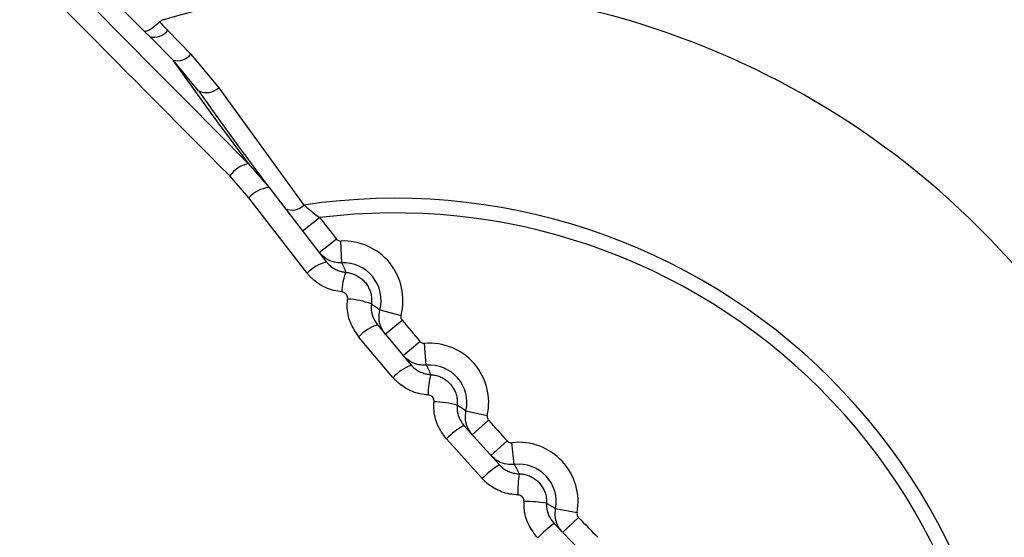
# Model space of a CAD drawing. Header units: millimetres. Extents: x -0.66 to 0.91, y -0.4 to 0.64.
# Tile 81 of 241: x 0.02079 to 0.0298, y 0.16853 to 0.17327. Entities that reach past the tile are written whole.
import ezdxf

# ---------------------------------------------------------------- set-up
doc = ezdxf.new("R2010")
doc.units = ezdxf.units.MM
doc.layers.add('FORMAT', color=7, linetype='Continuous')

msp = doc.modelspace()

# ---------------------------------------------------------------- linework, layer by layer
at = {"layer": 'FORMAT', "color": 7, "linetype": 'Continuous', "lineweight": 25}
for p, q in [((0.021925, 0.17317), (0.019945, 0.175151)), ((0.021976, 0.173119), (0.021925, 0.17317)), ((0.022189, 0.172903), (0.021976, 0.173119)), ((0.022142, 0.173175), (0.022353, 0.172958)), ((0.022353, 0.172958), (0.022607, 0.172651)), ((0.022422, 0.172623), (0.022189, 0.172903)), ((0.022607, 0.172651), (0.023387, 0.171576)), ((0.022878, 0.171956), (0.023068, 0.171737)), ((0.022882, 0.171643), (0.022709, 0.171843)), ((0.023068, 0.171737), (0.023595, 0.171054)), ((0.023417, 0.170952), (0.022882, 0.171643)), ((0.023372, 0.171338), (0.023531, 0.171461)), ((0.023526, 0.171142), (0.023683, 0.171265)), ((0.023734, 0.171046), (0.023725, 0.171246)), ((0.024082, 0.170616), (0.024276, 0.170566)), ((0.024132, 0.170394), (0.024286, 0.170522)), ((0.02406, 0.17048), (0.024369, 0.170111)), ((0.024202, 0.169997), (0.023888, 0.17037)), ((0.024296, 0.170198), (0.024449, 0.170327)), ((0.024507, 0.17011), (0.024491, 0.170309)), ((0.02487, 0.169692), (0.025065, 0.169649)), ((0.024928, 0.169471), (0.025077, 0.169605)), ((0.024852, 0.169556), (0.025176, 0.169197)), ((0.02502, 0.16907), (0.024691, 0.169435)), ((0.025099, 0.169281), (0.025247, 0.169416)), ((0.025312, 0.169201), (0.02529, 0.1694)), ((0.02569, 0.168796), (0.025887, 0.168759)), ((0.025755, 0.168577), (0.0259, 0.168716)), ((0.025676, 0.16866), (0.026013, 0.168311))]:
    msp.add_line(p, q, dxfattribs=at)
msp.add_circle((0.02422, 0.165604), 0.0126993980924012, dxfattribs=at)
for centre, radius, start, end in [((0.02422, 0.165576), 0.0127001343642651, 0.007514, 167.798301), ((0.02422, 0.166), 0.0110523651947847, 99.914208, 350.085792), ((0.02422, 0.166), 0.0110051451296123, 105.048003, 344.951997), ((0.02422, 0.166), 0.0105261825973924, 348.475115, 101.524885), ((0.02422, 0.166), 0.0103261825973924, 348.475115, 101.524885), ((0.02422, 0.166), 0.0075750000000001, 343.783246, 106.216754), ((0.022017, 0.173273), 0.0001589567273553, 254.990181, 321.917119), ((0.022229, 0.173056), 0.0001579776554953, 255.169156, 321.796641), ((0.052363, 0.194143), 0.0369000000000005, 215.142162, 216.960098), ((0.022495, 0.172767), 0.000161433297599, 243.385408, 314.04888), ((0.050949, 0.192729), 0.0349000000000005, 215.176794, 216.976031), ((0.02295, 0.171666), 0.0002994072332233, 104.046994, 143.832707), ((0.023108, 0.171427), 0.0003128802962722, 97.36544, 136.280152), ((0.023277, 0.171685), 0.0001547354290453, 246.333883, 315.332952), ((0.02422, 0.166), 0.0056383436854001, 351.497858, 98.502142), ((0.02422, 0.166), 0.0055041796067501, 352.800971, 97.199029), ((0.02422, 0.166), 0.0107051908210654, 149.507425, 300.492575), ((0.050949, 0.192729), 0.0347000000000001, 217.799942, 218.209845), ((0.023749, 0.170703), 0.0005442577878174, 345.478164, 92.521836), ((0.023679, 0.170701), 0.0003629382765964, 103.431973, 136.368749), ((0.023749, 0.170703), 0.0003442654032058, 345.478164, 92.521836), ((0.024171, 0.170785), 0.0004369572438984, 156.382118, 180.581119), ((0.023757, 0.170009), 0.0007066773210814, 69.448013, 87.541673), ((0.050949, 0.192729), 0.0347000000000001, 219.790155, 220.209845), ((0.024199, 0.170073), 0.0004297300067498, 108.873583, 136.317582), ((0.024534, 0.169767), 0.0005442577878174, 347.478164, 94.521836), ((0.024559, 0.169655), 0.0004939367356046, 112.52719, 136.223839), ((0.024534, 0.169767), 0.0003442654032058, 347.478164, 94.521836), ((0.025205, 0.169846), 0.0006814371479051, 164.871794, 180.723652), ((0.024548, 0.168811), 0.0009644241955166, 75.456504, 88.210126), ((0.050949, 0.192729), 0.0347000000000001, 221.790155, 222.209845), ((0.025162, 0.168981), 0.0006536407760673, 118.259749, 135.99743), ((0.025352, 0.168859), 0.0005442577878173, 349.478164, 96.521836), ((0.025624, 0.168483), 0.0008428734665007, 122.111806, 135.801568), ((0.025352, 0.168859), 0.0003442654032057, 349.478164, 96.521836), ((0.02677, 0.168943), 0.0014247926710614, 173.04401, 180.830707), ((0.025361, 0.167077), 0.0017859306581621, 82.054989, 88.690485), ((0.050949, 0.192729), 0.0347000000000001, 223.790155, 224.209845), ((0.026631, 0.16744), 0.0015493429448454, 128.040573, 135.451615)]:
    msp.add_arc(centre, radius, start, end, dxfattribs=at)
for centre, major_axis, ratio, start_param, end_param in [((0.026847, 0.168627), (0.01867236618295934, -0.01867236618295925), 0.017455, 4.348905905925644, 4.515682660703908), ((0.026705, 0.168485), (0.01881378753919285, -0.01881378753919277), 0.017324, 4.348905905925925, 4.515682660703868)]:
    msp.add_ellipse(centre, major_axis=major_axis, ratio=ratio, start_param=start_param, end_param=end_param, dxfattribs=at)
for points, knots in [([(0.024220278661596, 0.1547501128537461), (0.0250093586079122, 0.1547996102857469), (0.0270593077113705, 0.1549281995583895), (0.0301940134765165, 0.1562250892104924), (0.0330959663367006, 0.1587391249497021), (0.0349985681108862, 0.1620909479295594), (0.0356851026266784, 0.1658784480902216), (0.0350789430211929, 0.1696806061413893), (0.033248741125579, 0.1730670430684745), (0.0304011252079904, 0.1756567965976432), (0.0268569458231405, 0.1771581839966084), (0.0230153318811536, 0.1774020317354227), (0.0193090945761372, 0.1763604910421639), (0.0161562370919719, 0.1741505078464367), (0.0139126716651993, 0.1710213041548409), (0.0128316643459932, 0.1673254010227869), (0.0130349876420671, 0.1634821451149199), (0.0144992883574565, 0.1599166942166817), (0.0170591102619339, 0.1570616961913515), (0.0204258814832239, 0.1551231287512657), (0.022955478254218, 0.1548744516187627), (0.024220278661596, 0.1547501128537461)], [0, 0, 0, 0, 0.0335985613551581, 0.0872856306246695, 0.140982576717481, 0.1946857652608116, 0.2483890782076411, 0.3020858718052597, 0.3557727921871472, 0.4094509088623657, 0.4631241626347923, 0.5167996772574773, 0.570483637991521, 0.624177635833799, 0.6778794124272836, 0.7315834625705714, 0.785282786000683, 0.838973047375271, 0.8926535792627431, 0.9463267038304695, 1, 1, 1, 1]), ([(0.021925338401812, 0.1731703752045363), (0.0219255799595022, 0.1731701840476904), (0.02192933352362, 0.1731672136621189), (0.0219423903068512, 0.173166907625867), (0.021974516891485, 0.1731818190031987), (0.0220173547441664, 0.1732108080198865), (0.0220496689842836, 0.1732388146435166), (0.0220658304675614, 0.1732528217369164)], [0, 0, 0, 0, 0.0164772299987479, 0.2560396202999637, 0.5062938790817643, 0.753080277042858, 1, 1, 1, 1]), ([(0.022104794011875, 0.1732737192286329), (0.0220951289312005, 0.1732702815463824), (0.0220808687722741, 0.1732652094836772), (0.0220694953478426, 0.1732558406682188), (0.0220658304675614, 0.1732528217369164)], [0, 0, 0, 0, 0.67776808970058, 1, 1, 1, 1]), ([(0.0220658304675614, 0.1732528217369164), (0.0220847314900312, 0.173233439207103), (0.022110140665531, 0.1732073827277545), (0.0221355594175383, 0.1731813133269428), (0.0221420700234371, 0.1731746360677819)], [0, 0, 0, 0, 0.7438660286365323, 1, 1, 1, 1]), ([(0.0233866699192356, 0.1715764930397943), (0.0233948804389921, 0.1715697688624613), (0.0234406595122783, 0.1715322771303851), (0.0234900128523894, 0.1714930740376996), (0.0235305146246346, 0.1714609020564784)], [0, 0, 0, 0, 0.1793509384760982, 1, 1, 1, 1]), ([(0.023683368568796, 0.1712652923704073), (0.023687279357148, 0.1712612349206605), (0.0236951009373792, 0.1712531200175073), (0.0237101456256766, 0.1712468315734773), (0.023720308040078, 0.1712464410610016), (0.0237248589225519, 0.171246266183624)], [0, 0, 0, 0, 0.3557466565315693, 0.7114936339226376, 0.9999999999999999, 0.9999999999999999, 0.9999999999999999, 0.9999999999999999]), ([(0.0237336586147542, 0.1710464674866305), (0.0237109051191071, 0.1710473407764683), (0.0236600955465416, 0.1710492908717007), (0.0235848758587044, 0.1710807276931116), (0.023545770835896, 0.1711212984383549), (0.0235262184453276, 0.1711415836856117)], [0, 0, 0, 0, 0.2885108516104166, 0.6442576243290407, 1, 1, 1, 1]), ([(0.0235951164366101, 0.171054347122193), (0.023598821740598, 0.1710498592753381), (0.0236062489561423, 0.1710408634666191), (0.0236241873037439, 0.1710226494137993), (0.0236507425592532, 0.1710011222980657), (0.0236876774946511, 0.1709805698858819), (0.0237279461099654, 0.1709658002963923), (0.0237561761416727, 0.1709619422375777), (0.0237704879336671, 0.1709599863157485)], [0, 0, 0, 0, 0.0859237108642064, 0.1722325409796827, 0.3771179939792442, 0.5875338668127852, 0.7908918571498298, 1, 1, 1, 1]), ([(0.0237336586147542, 0.1710464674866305), (0.0237343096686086, 0.171045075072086), (0.0237386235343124, 0.171035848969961), (0.0237500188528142, 0.1710107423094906), (0.0237615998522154, 0.1709832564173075), (0.0237691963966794, 0.1709633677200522), (0.0237704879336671, 0.1709599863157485)], [0, 0, 0, 0, 0.0495471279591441, 0.3282979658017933, 0.8857996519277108, 1, 1, 1, 1]), ([(0.0237339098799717, 0.1707804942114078), (0.0237088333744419, 0.1707839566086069), (0.0236579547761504, 0.1707909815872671), (0.0235857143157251, 0.1708174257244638), (0.0235181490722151, 0.1708549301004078), (0.0234699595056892, 0.1708938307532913), (0.0234369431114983, 0.1709273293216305), (0.0234234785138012, 0.1709436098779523), (0.0234167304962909, 0.170951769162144)], [0, 0, 0, 0, 0.2040431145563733, 0.4139902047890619, 0.6183648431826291, 0.8284839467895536, 0.9140417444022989, 1, 1, 1, 1]), ([(0.0237704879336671, 0.1709599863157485), (0.0237847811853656, 0.1709580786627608), (0.0238137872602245, 0.1709542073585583), (0.02385505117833, 0.1709392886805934), (0.0238936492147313, 0.1709179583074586), (0.023927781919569, 0.1708905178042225), (0.0239571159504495, 0.1708573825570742), (0.0239802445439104, 0.170820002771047), (0.0239969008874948, 0.170778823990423), (0.0240053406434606, 0.1707394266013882), (0.0240079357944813, 0.1707028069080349), (0.0240060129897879, 0.1706811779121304), (0.0240050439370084, 0.1706702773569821)], [0, 0, 0, 0, 0.1037591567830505, 0.2105641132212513, 0.3141353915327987, 0.4207332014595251, 0.5247899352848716, 0.6319172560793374, 0.7362253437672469, 0.8436289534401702, 0.9211923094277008, 1, 1, 1, 1]), ([(0.023787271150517, 0.1707146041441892), (0.0237875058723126, 0.1707195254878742), (0.0237880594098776, 0.1707311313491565), (0.0237822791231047, 0.1707489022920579), (0.0237702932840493, 0.1707650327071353), (0.0237535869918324, 0.170776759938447), (0.0237404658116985, 0.1707792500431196), (0.0237339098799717, 0.1707804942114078)], [0, 0, 0, 0, 0.1556799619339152, 0.3671355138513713, 0.5788390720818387, 0.7895690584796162, 0.9999999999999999, 0.9999999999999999, 0.9999999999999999, 0.9999999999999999]), ([(0.0238884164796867, 0.1703701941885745), (0.0238597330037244, 0.1704127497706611), (0.0238024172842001, 0.1704977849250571), (0.023780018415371, 0.1706225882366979), (0.0237856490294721, 0.1706940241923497), (0.023787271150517, 0.1707146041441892)], [0, 0, 0, 0, 0.4162916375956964, 0.8318397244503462, 1, 1, 1, 1]), ([(0.0240050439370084, 0.1706702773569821), (0.0240040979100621, 0.1706588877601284), (0.0240008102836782, 0.1706193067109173), (0.0240129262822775, 0.1705503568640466), (0.024044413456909, 0.1705034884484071), (0.0240601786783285, 0.1704800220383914)], [0, 0, 0, 0, 0.1678641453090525, 0.5833603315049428, 1, 1, 1, 1]), ([(0.0240050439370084, 0.1706702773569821), (0.0240153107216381, 0.1706635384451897), (0.0240285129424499, 0.1706548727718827), (0.0240542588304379, 0.1706368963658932), (0.0240695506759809, 0.1706255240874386), (0.0240820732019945, 0.1706162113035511)], [0, 0, 0, 0, 0.3877784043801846, 0.4986503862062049, 1, 1, 1, 1]), ([(0.0241319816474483, 0.1703935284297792), (0.0241188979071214, 0.1704121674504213), (0.0240896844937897, 0.1704537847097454), (0.0240691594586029, 0.1705326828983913), (0.0240777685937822, 0.1705883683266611), (0.0240820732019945, 0.1706162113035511)], [0, 0, 0, 0, 0.2885479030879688, 0.6442705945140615, 0.9999999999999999, 0.9999999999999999, 0.9999999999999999, 0.9999999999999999]), ([(0.0242756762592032, 0.1705660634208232), (0.0242748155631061, 0.1705604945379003), (0.0242730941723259, 0.1705493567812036), (0.024277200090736, 0.1705335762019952), (0.0242830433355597, 0.1705252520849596), (0.0242856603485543, 0.1705215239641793)], [0, 0, 0, 0, 0.355724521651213, 0.7114484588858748, 1, 1, 1, 1]), ([(0.0244490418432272, 0.1703268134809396), (0.0244530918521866, 0.1703228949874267), (0.0244611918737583, 0.1703150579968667), (0.0244764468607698, 0.1703092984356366), (0.0244866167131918, 0.1703092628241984), (0.0244911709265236, 0.1703092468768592)], [0, 0, 0, 0, 0.3557466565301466, 0.7114936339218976, 1, 1, 1, 1]), ([(0.024506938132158, 0.1701098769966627), (0.0244841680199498, 0.1701099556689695), (0.024433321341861, 0.1701101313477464), (0.0243570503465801, 0.1701389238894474), (0.0243165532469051, 0.1701781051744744), (0.024296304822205, 0.1701976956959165)], [0, 0, 0, 0, 0.2885108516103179, 0.6442576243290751, 1, 1, 1, 1]), ([(0.0243694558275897, 0.1701114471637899), (0.0243732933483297, 0.1701071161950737), (0.0243809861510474, 0.1700984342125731), (0.0243994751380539, 0.1700809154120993), (0.0244266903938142, 0.1700603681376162), (0.0244642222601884, 0.1700411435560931), (0.0245048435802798, 0.1700278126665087), (0.0245330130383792, 0.1700249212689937), (0.0245472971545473, 0.1700234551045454)], [0, 0, 0, 0, 0.0855328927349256, 0.1714616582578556, 0.3761467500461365, 0.5865574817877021, 0.7903523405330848, 0.9999999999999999, 0.9999999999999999, 0.9999999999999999, 0.9999999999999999]), ([(0.024506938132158, 0.1701098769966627), (0.0245076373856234, 0.1701085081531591), (0.0245122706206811, 0.1700994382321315), (0.0245245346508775, 0.1700747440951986), (0.0245372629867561, 0.1700472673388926), (0.0245457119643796, 0.1700272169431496), (0.0245472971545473, 0.1700234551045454)], [0, 0, 0, 0, 0.048836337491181, 0.3235882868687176, 0.8730921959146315, 1, 1, 1, 1]), ([(0.0245237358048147, 0.1698370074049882), (0.0244986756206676, 0.169839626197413), (0.0244478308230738, 0.1698449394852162), (0.0243749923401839, 0.1698688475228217), (0.0243063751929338, 0.1699039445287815), (0.0242570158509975, 0.1699410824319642), (0.0242229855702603, 0.169973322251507), (0.0242090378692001, 0.1699890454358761), (0.0242020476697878, 0.1699969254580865)], [0, 0, 0, 0, 0.204119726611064, 0.4141400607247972, 0.6186274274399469, 0.8289118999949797, 0.9142554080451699, 1, 1, 1, 1]), ([(0.0245472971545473, 0.1700234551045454), (0.0245615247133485, 0.170022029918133), (0.0245903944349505, 0.1700191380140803), (0.0246317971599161, 0.1700057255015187), (0.024670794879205, 0.1699858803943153), (0.0247055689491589, 0.1699598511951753), (0.0247357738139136, 0.169928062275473), (0.0247599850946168, 0.1698919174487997), (0.0247779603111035, 0.1698518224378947), (0.0247878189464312, 0.1698130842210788), (0.024791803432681, 0.1697767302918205), (0.0247906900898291, 0.169755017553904), (0.0247901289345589, 0.1697440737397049)], [0, 0, 0, 0, 0.1036785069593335, 0.2103782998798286, 0.3139731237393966, 0.4205806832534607, 0.524403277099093, 0.6312590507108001, 0.7352174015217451, 0.8422219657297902, 0.9204755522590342, 1, 1, 1, 1]), ([(0.0245780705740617, 0.1697745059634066), (0.0245781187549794, 0.1697793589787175), (0.0245782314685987, 0.1697907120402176), (0.0245719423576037, 0.1698078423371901), (0.0245597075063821, 0.1698231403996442), (0.0245430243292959, 0.1698340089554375), (0.0245301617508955, 0.1698360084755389), (0.0245237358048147, 0.1698370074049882)], [0, 0, 0, 0, 0.1574138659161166, 0.3682513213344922, 0.5792892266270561, 0.7898193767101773, 1, 1, 1, 1]), ([(0.0246913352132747, 0.1694346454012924), (0.0246612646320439, 0.1694760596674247), (0.0246011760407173, 0.1695588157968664), (0.0245742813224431, 0.1696823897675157), (0.0245772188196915, 0.1697537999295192), (0.0245780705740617, 0.1697745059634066)], [0, 0, 0, 0, 0.4156435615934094, 0.8305604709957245, 1, 1, 1, 1]), ([(0.0247901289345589, 0.1697440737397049), (0.024789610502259, 0.1697326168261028), (0.0247878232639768, 0.1696931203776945), (0.0248023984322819, 0.1696248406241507), (0.0248354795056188, 0.1695791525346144), (0.024852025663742, 0.169556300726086)], [0, 0, 0, 0, 0.1695937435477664, 0.5846557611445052, 1, 1, 1, 1]), ([(0.0247901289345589, 0.1697440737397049), (0.0248008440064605, 0.1697375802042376), (0.0248145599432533, 0.1697292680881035), (0.0248413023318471, 0.1697119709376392), (0.0248571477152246, 0.1697010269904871), (0.0248701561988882, 0.1696920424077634)], [0, 0, 0, 0, 0.3899754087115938, 0.4991919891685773, 1, 1, 1, 1]), ([(0.0249278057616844, 0.169471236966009), (0.0249140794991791, 0.1694894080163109), (0.0248834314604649, 0.1695299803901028), (0.0248601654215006, 0.1696081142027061), (0.024866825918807, 0.1696640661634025), (0.0248701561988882, 0.1696920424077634)], [0, 0, 0, 0, 0.2885479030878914, 0.6442705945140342, 1, 1, 1, 1]), ([(0.0250653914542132, 0.1696486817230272), (0.0250647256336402, 0.1696430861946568), (0.025063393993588, 0.1696318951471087), (0.0250680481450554, 0.1696162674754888), (0.0250741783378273, 0.1696081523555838), (0.0250769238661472, 0.1696045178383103)], [0, 0, 0, 0, 0.3557245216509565, 0.7114484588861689, 0.9999999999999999, 0.9999999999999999, 0.9999999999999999, 0.9999999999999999]), ([(0.0252470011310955, 0.1694156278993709), (0.0252511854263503, 0.1694118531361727), (0.025259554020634, 0.1694043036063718), (0.0252750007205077, 0.1693990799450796), (0.0252851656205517, 0.169399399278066), (0.0252897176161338, 0.1693995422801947)], [0, 0, 0, 0, 0.3557466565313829, 0.7114936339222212, 1, 1, 1, 1]), ([(0.0253124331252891, 0.1692008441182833), (0.0252896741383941, 0.1692001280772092), (0.0252388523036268, 0.1691985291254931), (0.0251616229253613, 0.1692246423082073), (0.0251197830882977, 0.1692623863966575), (0.0250988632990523, 0.1692812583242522)], [0, 0, 0, 0, 0.2885108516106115, 0.6442576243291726, 1, 1, 1, 1]), ([(0.0251758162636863, 0.1691966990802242), (0.0251797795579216, 0.1691925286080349), (0.0251877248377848, 0.1691841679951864), (0.0252067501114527, 0.1691673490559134), (0.0252346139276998, 0.1691477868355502), (0.0252727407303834, 0.1691298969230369), (0.02531371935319, 0.1691180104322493), (0.0253418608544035, 0.1691160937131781), (0.0253561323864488, 0.1691151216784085)], [0, 0, 0, 0, 0.0850569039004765, 0.1705149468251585, 0.3751287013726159, 0.5856049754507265, 0.7898458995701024, 0.9999999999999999, 0.9999999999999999, 0.9999999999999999, 0.9999999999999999]), ([(0.0253124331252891, 0.1692008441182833), (0.0253131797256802, 0.1691995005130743), (0.0253181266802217, 0.1691905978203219), (0.0253312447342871, 0.1691663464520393), (0.0253450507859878, 0.1691390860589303), (0.0253543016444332, 0.1691190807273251), (0.0253561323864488, 0.1691151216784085)], [0, 0, 0, 0, 0.0484165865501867, 0.320807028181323, 0.865587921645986, 1, 1, 1, 1]), ([(0.0253457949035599, 0.1689219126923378), (0.0253207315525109, 0.1689236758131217), (0.0252698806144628, 0.1689272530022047), (0.0251964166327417, 0.1689486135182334), (0.0251267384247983, 0.1689812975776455), (0.0250762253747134, 0.1690166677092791), (0.0250412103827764, 0.1690476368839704), (0.0250268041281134, 0.1690627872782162), (0.025019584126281, 0.1690703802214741)], [0, 0, 0, 0, 0.2042498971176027, 0.4144018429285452, 0.6190512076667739, 0.829540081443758, 0.9145703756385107, 0.9999999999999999, 0.9999999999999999, 0.9999999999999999, 0.9999999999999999]), ([(0.0253561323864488, 0.1691151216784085), (0.0253703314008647, 0.1691141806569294), (0.0253991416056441, 0.1691122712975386), (0.0254407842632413, 0.1691003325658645), (0.0254802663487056, 0.1690819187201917), (0.0255157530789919, 0.1690572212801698), (0.0255468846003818, 0.16902666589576), (0.0255722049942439, 0.1689916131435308), (0.0255914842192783, 0.1689524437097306), (0.0256026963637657, 0.168914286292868), (0.0256079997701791, 0.1688782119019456), (0.025607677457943, 0.1688564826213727), (0.0256075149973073, 0.1688455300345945)], [0, 0, 0, 0, 0.1036594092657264, 0.2103278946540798, 0.3139700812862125, 0.4206195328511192, 0.5243259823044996, 0.6310454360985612, 0.7347931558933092, 0.8415577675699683, 0.9201376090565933, 1, 1, 1, 1]), ([(0.0254014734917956, 0.1688622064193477), (0.0254013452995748, 0.1688670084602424), (0.0254010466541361, 0.1688781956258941), (0.0253942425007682, 0.1688948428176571), (0.0253816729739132, 0.1689094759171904), (0.0253648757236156, 0.1689196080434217), (0.0253521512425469, 0.1689211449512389), (0.0253457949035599, 0.1689219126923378)], [0, 0, 0, 0, 0.1582858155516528, 0.3687535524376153, 0.5794415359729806, 0.7899158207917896, 1, 1, 1, 1]), ([(0.0255266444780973, 0.1685269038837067), (0.025495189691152, 0.1685671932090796), (0.0254323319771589, 0.1686477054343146), (0.0254010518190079, 0.168770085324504), (0.025401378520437, 0.1688414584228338), (0.0254014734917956, 0.1688622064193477)], [0, 0, 0, 0, 0.4153666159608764, 0.8300484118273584, 1, 1, 1, 1]), ([(0.0256075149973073, 0.1688455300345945), (0.025607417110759, 0.1688340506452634), (0.0256070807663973, 0.1687946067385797), (0.0256240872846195, 0.1687269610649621), (0.0256587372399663, 0.1686824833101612), (0.0256760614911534, 0.1686602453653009)], [0, 0, 0, 0, 0.1703019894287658, 0.5851683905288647, 1, 1, 1, 1]), ([(0.0256075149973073, 0.1688455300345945), (0.0256185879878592, 0.1688393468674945), (0.0256327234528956, 0.1688314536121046), (0.0256602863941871, 0.1688149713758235), (0.025676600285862, 0.168804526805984), (0.0256900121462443, 0.1687959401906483)], [0, 0, 0, 0, 0.3914263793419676, 0.4996837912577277, 1, 1, 1, 1]), ([(0.0257553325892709, 0.1685772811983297), (0.0257409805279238, 0.1685949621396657), (0.0257089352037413, 0.1686344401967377), (0.025682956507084, 0.1687117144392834), (0.0256876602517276, 0.1687678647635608), (0.0256900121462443, 0.1687959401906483)], [0, 0, 0, 0, 0.2885479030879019, 0.6442705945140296, 1, 1, 1, 1]), ([(0.0258866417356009, 0.1687594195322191), (0.0258861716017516, 0.1687538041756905), (0.0258852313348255, 0.1687425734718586), (0.0258904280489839, 0.1687271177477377), (0.0258968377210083, 0.168719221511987), (0.0258997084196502, 0.1687156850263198)], [0, 0, 0, 0, 0.3557245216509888, 0.7114484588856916, 0.9999999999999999, 0.9999999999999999, 0.9999999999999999, 0.9999999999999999])]:
    msp.add_open_spline(points, degree=3, knots=knots, dxfattribs=at)

doc.saveas('drawing.dxf')
